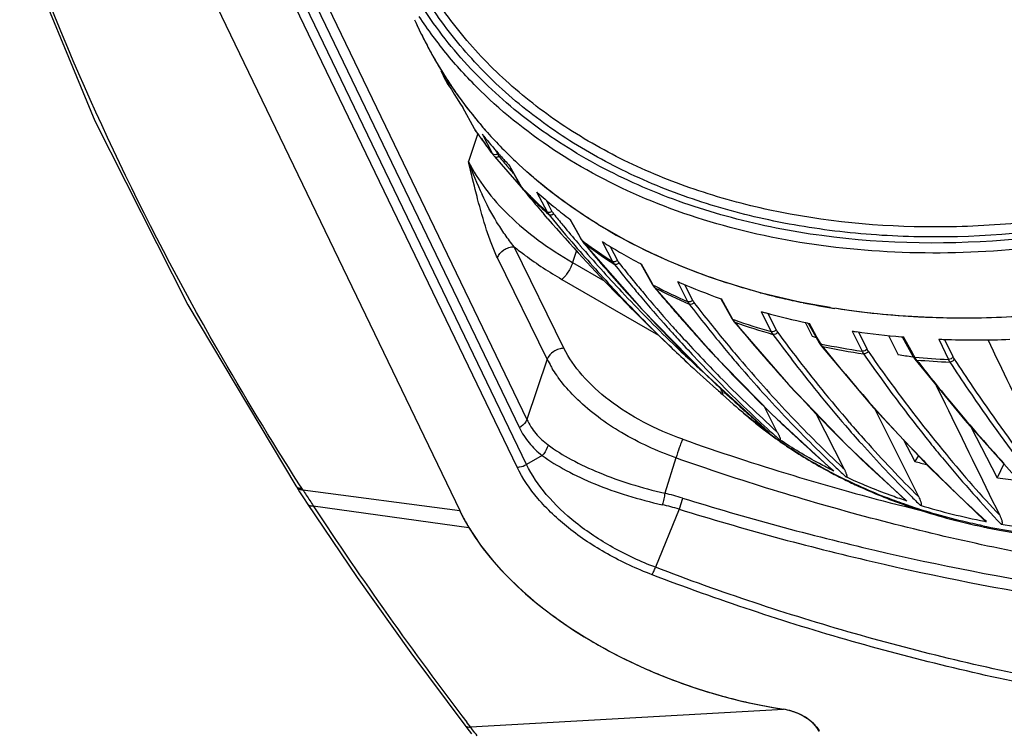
# Model space of a CAD drawing. Header units: millimetres. Extents: x 537 to 2248, y 801 to 1949.
# Tile 55 of 80: x 1630 to 1766, y 1261 to 1359. Entities that reach past the tile are written whole.
import ezdxf

# ---------------------------------------------------------------- set-up
doc = ezdxf.new("R2010")
doc.units = ezdxf.units.MM
doc.header["$LTSCALE"] = 16.335
doc.layers.get('0').update_dxf_attribs({"linetype": 'CONTINUOUS'})

msp = doc.modelspace()

# ---------------------------------------------------------------- linework, layer by layer
at = {"color": 7, "linetype": 'Continuous'}
for p, q in [((1668.09, 1370.86), (1700.47, 1303.62)), ((1667.07, 1369.71), (1699.45, 1302.47)), ((1653.77, 1368.67), (1691.19, 1291.03)), ((1699.14, 1297.04), (1664.61, 1368.67)), ((1700.44, 1297.4), (1665.91, 1369.04)), ((1689.61, 1349.88), (1688.97, 1351.07)), ((1693.22, 1343.8), (1691.64, 1346.71)), ((1693.35, 1343.59), (1693.22, 1343.8)), ((1693.49, 1343.4), (1693.35, 1343.59)), ((1693.68, 1343.12), (1692.4, 1339.29)), ((1694.28, 1343.09), (1695.75, 1340.33)), ((1696.1, 1340.89), (1696.26, 1340.6)), ((1695.96, 1340), (1696, 1339.95)), ((1696, 1339.95), (1700.95, 1334.3)), ((1696.26, 1340.6), (1696.41, 1340.32)), ((1697.87, 1338.5), (1697.92, 1338.45)), ((1698.09, 1338.69), (1698.14, 1338.64)), ((1698.1, 1338.69), (1699.68, 1335.8)), ((1699.19, 1336.71), (1698.14, 1338.64)), ((1699.69, 1335.8), (1699.19, 1336.71)), ((1699.68, 1335.8), (1699.72, 1335.74)), ((1699.68, 1335.8), (1699.83, 1335.56)), ((1699.72, 1335.74), (1699.69, 1335.8)), ((1699.83, 1335.56), (1699.98, 1335.36)), ((1699.98, 1335.36), (1699.99, 1335.35)), ((1701.83, 1335.06), (1703.27, 1332.3)), ((1703.13, 1333.93), (1703.95, 1332.37)), ((1703.16, 1331.62), (1702.87, 1331.95)), ((1703.39, 1331.35), (1703.16, 1331.62)), ((1703.52, 1331.93), (1703.74, 1331.66)), ((1706.42, 1331.3), (1706.46, 1331.27)), ((1706.44, 1331.32), (1708.03, 1328.44)), ((1706.46, 1331.27), (1706.51, 1331.23)), ((1707.57, 1329.31), (1706.51, 1331.23)), ((1705.45, 1330.48), (1705.53, 1330.39)), ((1708.05, 1328.45), (1707.57, 1329.31)), ((1708.03, 1328.44), (1708.1, 1328.36)), ((1708.03, 1328.44), (1708.32, 1328.01)), ((1708.1, 1328.36), (1708.05, 1328.45)), ((1705.61, 1313.45), (1698.72, 1327.49)), ((1707.11, 1327.65), (1707.44, 1327.26)), ((1707.44, 1327.26), (1707.49, 1327.21)), ((1707.53, 1328.01), (1707.87, 1327.62)), ((1708.32, 1328.01), (1716.34, 1318.9)), ((1708.32, 1328.01), (1708.37, 1327.97)), ((1710.88, 1328.22), (1712.31, 1325.46)), ((1711.99, 1327.54), (1712.99, 1325.59)), ((1703.29, 1311.93), (1696.41, 1325.96)), ((1707.36, 1326.98), (1706.8, 1325.31)), ((1706.8, 1325.31), (1711.26, 1322.73)), ((1716.18, 1325.15), (1716.24, 1325.12)), ((1716.24, 1325.12), (1717.79, 1322.33)), ((1716.24, 1325.12), (1716.32, 1325.07)), ((1717.38, 1323.17), (1716.32, 1325.07)), ((1705.31, 1322.98), (1718.69, 1315.27)), ((1717.83, 1322.35), (1717.38, 1323.17)), ((1717.79, 1322.33), (1718.08, 1321.9)), ((1717.79, 1322.33), (1717.91, 1322.21)), ((1717.91, 1322.21), (1717.83, 1322.35)), ((1718.08, 1321.9), (1725.88, 1313.01)), ((1718.08, 1321.9), (1718.17, 1321.83)), ((1721.29, 1322.68), (1722.7, 1319.91)), ((1722.29, 1322.25), (1723.38, 1320.11)), ((1727.19, 1320.34), (1727.27, 1320.31)), ((1727.27, 1320.31), (1728.81, 1317.56)), ((1727.27, 1320.31), (1727.39, 1320.27)), ((1728.44, 1318.37), (1727.39, 1320.27)), ((1732.74, 1321.14), (1732.58, 1321.18)), ((1716.34, 1318.9), (1725.08, 1309.97)), ((1743.28, 1318.94), (1743.03, 1318.98)), ((1743.28, 1318.94), (1743.03, 1318.98)), ((1721.61, 1317.79), (1721.55, 1317.87)), ((1728.88, 1317.6), (1728.44, 1318.37)), ((1728.81, 1317.56), (1728.97, 1317.43)), ((1728.81, 1317.56), (1729.09, 1317.14)), ((1728.97, 1317.43), (1728.88, 1317.6)), ((1732.88, 1318.53), (1734.26, 1315.75)), ((1733.81, 1318.28), (1734.93, 1316.02)), ((1729.16, 1317.36), (1728.97, 1317.43)), ((1729.09, 1317.14), (1729.23, 1317.05)), ((1729.09, 1317.14), (1736.63, 1308.43)), ((1738.96, 1317.02), (1739.02, 1316.9)), ((1739.02, 1316.9), (1739.13, 1316.69)), ((1739.13, 1316.69), (1739.93, 1315.11)), ((1739.28, 1316.95), (1739.37, 1316.93)), ((1739.37, 1316.93), (1740.89, 1314.22)), ((1739.37, 1316.93), (1739.53, 1316.9)), ((1740.58, 1315.01), (1739.53, 1316.9)), ((1741, 1314.27), (1740.58, 1315.01)), ((1745.45, 1315.84), (1746.81, 1313.05)), ((1746.31, 1315.72), (1747.45, 1313.39)), ((1750.49, 1315.21), (1751.81, 1312.57)), ((1752.24, 1315.04), (1752.33, 1315.03)), ((1752.33, 1315.03), (1752.54, 1315.02)), ((1752.34, 1315.04), (1753.83, 1312.36)), ((1753.59, 1313.14), (1752.54, 1315.02)), ((1721.4, 1313.62), (1720.78, 1314.25)), ((1727.54, 1313.75), (1727.6, 1313.68)), ((1740.89, 1314.22), (1741.16, 1313.81)), ((1741.11, 1314.07), (1741, 1314.27)), ((1741.21, 1314.05), (1741.11, 1314.07)), ((1741.16, 1313.81), (1741.36, 1313.7)), ((1741.16, 1313.81), (1748.4, 1305.25)), ((1757.41, 1314.71), (1758.75, 1311.92)), ((1758.21, 1314.69), (1759.36, 1312.31)), ((1725.88, 1313.01), (1734.34, 1304.35)), ((1753.98, 1312.44), (1753.59, 1313.14)), ((1753.89, 1312.28), (1753.82, 1312.29)), ((1753.83, 1312.36), (1754.1, 1311.96)), ((1753.83, 1312.36), (1753.83, 1312.36)), ((1754.11, 1312.21), (1753.98, 1312.44)), ((1703.29, 1311.93), (1700.47, 1303.62)), ((1754.1, 1311.96), (1761, 1303.51)), ((1725.08, 1309.97), (1733.93, 1301.85)), ((1728.79, 1309.94), (1728.25, 1310.51)), ((1726.19, 1308.26), (1726.76, 1307.76)), ((1758.34, 1305.75), (1757.11, 1308.28)), ((1729.04, 1305.71), (1727.49, 1307.12)), ((1734.87, 1302.34), (1733.26, 1305.45)), ((1734.34, 1304.35), (1742.84, 1296.54)), ((1744.33, 1296.78), (1740.43, 1304.48)), ((1748.4, 1305.25), (1756.15, 1296.99)), ((1754.64, 1292.93), (1748.63, 1305.01)), ((1761, 1303.51), (1768.32, 1295.38)), ((1761.84, 1302.59), (1765.51, 1295.56)), ((1733.83, 1301.77), (1733.78, 1301.8)), ((1733.95, 1301.83), (1733.93, 1301.85)), ((1734.49, 1302.44), (1735.1, 1301.88)), ((1735.1, 1301.88), (1734.87, 1302.34)), ((1752.48, 1300.9), (1754.11, 1297.82)), ((1702.59, 1298.65), (1700.44, 1297.4)), ((1754.61, 1298.63), (1754.11, 1297.82)), ((1721.08, 1298.31), (1719.55, 1293.42)), ((1757.92, 1298.3), (1758.38, 1297.75)), ((1766.41, 1297.5), (1765.51, 1295.56)), ((1742.62, 1296.22), (1742.71, 1296.17)), ((1742.93, 1296.48), (1742.83, 1296.52)), ((1742.93, 1296.48), (1742.85, 1296.54)), ((1756.15, 1296.99), (1763.76, 1289.68)), ((1668.53, 1294.47), (1668.66, 1294.27)), ((1669.37, 1294.11), (1668.97, 1294.74)), ((1668.66, 1294.26), (1669.07, 1293.63)), ((1669.07, 1293.63), (1669.71, 1292.65)), ((1669.5, 1293.91), (1669.37, 1294.11)), ((1669.5, 1293.91), (1691.19, 1291.03)), ((1669.71, 1292.65), (1670.12, 1292.02)), ((1670.95, 1291.67), (1692.45, 1288.71)), ((1752.59, 1291.85), (1752.77, 1291.79)), ((1753.01, 1292.34), (1752.82, 1292.41)), ((1753.01, 1292.34), (1752.86, 1292.48)), ((1721.53, 1291.22), (1718.26, 1283.19)), ((1764.03, 1289.51), (1763.8, 1289.72)), ((1692.67, 1261.12), (1735.93, 1263.58)), ((1692.25, 1261.67), (1692.18, 1261.77)), ((1691.88, 1261.39), (1692.16, 1261.02)), ((1692.16, 1261.02), (1692.81, 1260.17)), ((1692.67, 1261.12), (1692.25, 1261.67)), ((1692.98, 1260.72), (1692.67, 1261.12))]:
    msp.add_line(p, q, dxfattribs=at)
for points in [[(1630.37, 1370.01), (1640.75, 1344.87), (1653.61, 1319.44), (1668.53, 1294.47)], [(1689.61, 1349.87), (1689.78, 1349.61), (1689.9, 1349.45)], [(1736.63, 1308.43), (1744.75, 1300), (1752.84, 1292.46)], [(1670.12, 1292.02), (1677.03, 1281.8), (1684.43, 1271.37), (1691.88, 1261.39)]]:
    msp.add_lwpolyline(points, dxfattribs=at)
for centre, radius, start, end in [((1739.35, 1383.05), 59.53, 203.9708, 204.3538), ((1739.35, 1383.05), 59.53, 203.9781, 204.3538), ((1739.34, 1383.05), 59.52, 204.3551, 208.2889), ((1739.3, 1383.03), 59.48, 204.3538, 204.7665), ((1739.29, 1383.02), 59.47, 204.7666, 206.1466), ((1739.36, 1383.06), 59.54, 206.147, 208.3027), ((1739.52, 1383.14), 59.72, 208.2896, 210.6829), ((1739.57, 1383.17), 59.78, 208.3044, 211.6146), ((1739.67, 1383.23), 59.9, 210.6824, 211.6189), ((1741.2, 1380.12), 59.77, 208.3075, 213.9847), ((1740.07, 1383.49), 60.38, 211.6201, 215.9662), ((1739.86, 1383.35), 60.12, 211.6198, 213.6849), ((1740.18, 1383.56), 60.51, 213.6856, 215.965), ((1740.52, 1383.81), 60.93, 215.9644, 217.1528), ((1741.36, 1384.46), 61.99, 217.1649, 221.2758), ((1741.16, 1384.31), 61.74, 217.1587, 220.1411), ((1743.14, 1377.55), 60.26, 214.0634, 214.2955), ((1745.35, 1378.75), 62.77, 214.069, 214.9374), ((1743.18, 1377.58), 60.31, 214.2955, 214.5204), ((1743.24, 1377.62), 60.38, 214.5205, 214.8977), ((1741.69, 1384.75), 62.43, 220.1395, 221.2721), ((1742.88, 1385.83), 64.03, 221.2966, 226.6043), ((1743.3, 1377.66), 60.46, 214.8977, 215.1895), ((1743.35, 1377.69), 60.52, 215.1895, 215.4182), ((1745.45, 1378.82), 62.9, 214.9373, 215.2979), ((1743.58, 1377.86), 60.79, 215.4195, 217.2804), ((1745.71, 1379.01), 63.22, 215.2998, 217.7465), ((1742.58, 1381.09), 61.46, 218.1988, 218.5932), ((1742.96, 1381.4), 61.95, 218.595, 221.4281), ((1743.88, 1378.09), 61.18, 217.2795, 218.1125), ((1745.96, 1379.2), 63.53, 217.7449, 218.0985), ((1697.73, 1341.38), 2.24, 208.0059, 218.0403), ((1698.17, 1341.26), 2, 207.9738, 219.6134), ((1743.5, 1381.87), 62.66, 221.4221, 221.8192), ((1864.02, 1478.78), 217.45, 219.6655, 220.175), ((1743.85, 1382.18), 63.13, 221.8209, 223.5476), ((1735.57, 1354.28), 45.69, 199.1612, 205.3793), ((1864.01, 1478.77), 217.44, 220.1933, 220.4727), ((1701.89, 1336.93), 2.47, 208.6309, 219.6737), ((1745.73, 1379.69), 63.62, 223.6928, 224.0968), ((1746.16, 1379.48), 63.86, 223.7062, 225.1694), ((1887.15, 1490.92), 243.37, 219.7338, 220.07), ((1745.99, 1379.95), 63.99, 224.0974, 225.1648), ((1746.24, 1380.2), 64.34, 225.1641, 225.4684), ((1887.11, 1490.89), 243.32, 220.07, 220.7827), ((1746.89, 1380.87), 65.28, 225.4757, 228.0738), ((1747.07, 1380.41), 65.17, 225.1772, 228.0626), ((1745.97, 1384.35), 66.16, 228.1538, 228.5599), ((1746.49, 1384.95), 66.96, 228.5623, 231.0278), ((1747.53, 1386.22), 68.6, 231.0223, 233.1859), ((1887.09, 1490.87), 243.3, 220.9707, 224.343), ((1865.27, 1463.93), 208.77, 219.3121, 220.7505), ((1866.17, 1464.24), 209.1, 219.2185, 219.7712), ((1865.51, 1463.69), 208.25, 219.8031, 220.6578), ((1750.52, 1396.27), 77.01, 238.6034, 242.8146), ((1863.63, 1462.52), 206.61, 220.9109, 223.2688), ((1864.24, 1462.6), 206.57, 220.7993, 223.1695), ((1710.3, 1329.56), 2.51, 208.8119, 214.2204), ((1749.73, 1384.31), 69.74, 233.3537, 233.6623), ((1710.2, 1329.5), 2.39, 214.228, 219.8042), ((1751.06, 1385.44), 71.59, 233.39, 237.4525), ((1887.74, 1477.78), 233.71, 219.8689, 221.952), ((1750.89, 1385.94), 71.74, 233.684, 237.4624), ((1750.34, 1390.23), 73.5, 237.5321, 237.9297), ((1750.87, 1391.09), 74.51, 237.9318, 239.9543), ((1751.96, 1392.96), 76.67, 239.9504, 242.1797), ((1872.91, 1452.68), 204.93, 218.5061, 219.4725), ((1873.36, 1452.69), 204.66, 218.5083, 219.3969), ((1871.31, 1451.36), 202.86, 219.4735, 220.1028), ((1871.98, 1451.56), 202.88, 219.3973, 220.0267), ((1720.16, 1323.46), 2.57, 208.9383, 214.1646), ((1754.24, 1391.61), 78.33, 242.362, 242.5751), ((1720.01, 1323.36), 2.39, 214.1697, 219.6618), ((1755.41, 1393.92), 80.92, 242.5989, 246.156), ((1755.59, 1393.41), 80.77, 242.3989, 246.1468), ((1894.94, 1469), 230.02, 219.7776, 220.4235), ((1754.83, 1398.79), 83.17, 246.2191, 246.5935), ((1755.78, 1401.01), 85.58, 246.6033, 250.4898), ((1917.46, 1520.52), 285.74, 224.3396, 226.3654), ((1862.07, 1461.06), 204.48, 223.2708, 226.0948), ((1862.66, 1461.12), 204.4, 223.1716, 225.9891), ((1886.53, 1476.69), 232.08, 221.9525, 223.024), ((1869.59, 1449.91), 200.61, 220.102, 221.7293), ((1870.28, 1450.13), 200.66, 220.0259, 221.6362), ((1757.57, 1414.45), 96.56, 255.1034, 255.8833), ((1757.96, 1416.04), 98.2, 255.8841, 256.9555), ((1758.34, 1417.65), 99.85, 256.9547, 257.7449), ((1893.73, 1467.96), 228.42, 220.4235, 221.0799), ((1884.64, 1443.74), 203.9, 217.5244, 219.6055), ((1885.22, 1443.94), 203.82, 217.5285, 219.5512), ((1758.65, 1419.1), 101.33, 257.7451, 258.6179), ((1759.29, 1422.36), 104.66, 258.6296, 261.0625), ((1759.53, 1423.84), 106.16, 260.7159, 261.0585), ((1885.6, 1475.83), 230.81, 223.0239, 224.4305), ((1891.16, 1465.7), 225, 221.1009, 222.9844), ((1758.68, 1409.66), 94.72, 254.1979, 254.5414), ((1759.39, 1412.3), 97.44, 254.5502, 258.0938), ((1867.6, 1448.15), 197.95, 221.7325, 222.3628), ((1868.26, 1448.35), 197.97, 221.6394, 222.27), ((1731.33, 1318.73), 2.69, 209.0195, 213.9684), ((1731.11, 1318.58), 2.43, 213.9699, 219.2723), ((1759.42, 1404.32), 92.07, 250.8112, 254.1405), ((1759.63, 1403.82), 91.94, 250.6941, 254.1317), ((1902.63, 1459.59), 224.47, 219.4208, 222.2673), ((1866.45, 1446.69), 195.51, 222.2682, 224.5701), ((1905.46, 1440.89), 212.09, 216.282, 217.4299), ((1905.99, 1441.14), 211.97, 216.2874, 217.3999), ((1764.35, 1401.26), 89.54, 254.1754, 254.5335), ((1761.3, 1422.13), 107.47, 261.519, 261.8297), ((1761.69, 1424.97), 110.33, 261.8372, 265.0866), ((1861.19, 1460.16), 203.22, 226.0978, 227.0325), ((1915.99, 1518.99), 283.61, 226.3663, 227.0326), ((1861.77, 1460.22), 203.14, 225.9921, 226.9232), ((1866.43, 1447.09), 196.37, 222.3623, 223.3417), ((1884.84, 1475.08), 229.74, 224.6516, 225.2612), ((1880.18, 1440.09), 198.15, 219.641, 220.4376), ((1880.91, 1440.42), 198.25, 219.5602, 220.3722), ((1743.63, 1315.47), 2.88, 209.0542, 213.6301), ((1762.33, 1416.47), 104.58, 258.3497, 261.4662), ((1743.33, 1315.27), 2.53, 213.6272, 218.6255), ((1762.55, 1416), 104.47, 258.3009, 261.4579), ((1913.04, 1451.54), 220.17, 218.7623, 223.9094), ((1762.38, 1433.86), 119.25, 267.6124, 267.896), ((1762.5, 1437.74), 123.13, 267.9086, 272.2123), ((1865, 1445.73), 194.4, 223.3418, 224.7225), ((1889.36, 1464.03), 222.54, 222.9856, 223.6177), ((1897.21, 1434.4), 200.9, 217.3918, 220.7663), ((1925.89, 1436.81), 217.71, 214.7612, 218.797), ((1766.96, 1413.94), 102.49, 261.501, 262.6362), ((1756.92, 1313.77), 3.21, 209.0536, 212.671), ((1763.73, 1428.67), 116.86, 265.2791, 267.5595), ((1717.62, 1318.98), 15.96, 206.1942, 210.0789), ((1718.52, 1319.49), 17, 210.0641, 211.2071), ((1860.88, 1459.82), 202.76, 227.0325, 228.3736), ((1861.53, 1459.96), 202.78, 226.9233, 227.6242), ((1884.46, 1474.7), 229.21, 225.2612, 226.0593), ((1875.88, 1436.4), 192.47, 220.4327, 223.4329), ((1876.56, 1436.7), 192.53, 220.3674, 223.3647), ((1896.57, 1434.06), 200.89, 217.4221, 220.8026), ((1763.95, 1428.23), 116.79, 265.2871, 267.5512), ((1944.12, 1459.88), 240.68, 217.9597, 219.6983), ((1884.18, 1474.41), 228.8, 226.0594, 226.4397), ((1863.28, 1443.59), 191.08, 224.5731, 227.6212), ((1886.76, 1461.52), 218.93, 223.8159, 226.0367), ((1884.01, 1474.23), 228.56, 226.4397, 226.8748), ((1863.18, 1443.94), 191.85, 224.7236, 226.4063), ((1891.04, 1448.73), 208.59, 222.2024, 228.5134), ((1860.65, 1459.56), 202.41, 228.5883, 228.8646), ((1883.74, 1473.94), 228.16, 226.8747, 227.8637), ((1768.67, 1350.94), 60.14, 228.7814, 230.5368), ((1930.19, 1448.17), 222.49, 219.6684, 222.6209), ((1770.68, 1351.06), 61.54, 229.163, 232.4398), ((1770.31, 1350.67), 61.01, 229.1815, 233.2196), ((1770, 1352.6), 62.26, 230.5574, 234.6249), ((1883.44, 1473.61), 227.71, 227.8638, 228.6266), ((1861.58, 1442.27), 189.54, 226.4087, 227.7275), ((1885.22, 1459.93), 216.71, 226.0382, 226.6224), ((1869.29, 1430.22), 183.44, 223.4453, 226.5951), ((1869.97, 1430.53), 183.51, 223.3771, 226.5123), ((1883.26, 1473.41), 227.44, 228.6267, 228.9703), ((1887.62, 1426.48), 189.16, 220.8384, 221.8469), ((1888.26, 1426.83), 189.18, 220.8022, 221.8037), ((1771.65, 1352.3), 63.12, 232.4256, 233.1726), ((1771.99, 1352.75), 63.68, 233.1728, 234.0118), ((1860.61, 1441.21), 188.1, 227.7289, 228.2782), ((1772.33, 1353.23), 64.27, 234.0117, 234.8104), ((1883.38, 1457.96), 214.02, 226.6175, 228.9548), ((1836.89, 1625.68), 344.51, 250.5227, 255.8474), ((1881.59, 1421.05), 181.04, 221.8407, 224.9721), ((1881.89, 1421.11), 180.62, 221.7957, 225.2087), ((1910, 1424.37), 197.54, 218.8719, 219.6585), ((1903.62, 1442.59), 207.18, 223.9324, 224.8734), ((1901.35, 1417.07), 185.51, 219.6259, 223.0746), ((1866.4, 1426.85), 178.38, 226.5302, 226.8169), ((1776.5, 1382.07), 87.18, 255.1119, 256.2398), ((1899.58, 1415.63), 183.93, 219.8562, 223.4421), ((1775.91, 1359.13), 71.18, 242.2022, 243.1047), ((1865.47, 1426.25), 177.93, 226.6128, 227.2162), ((1897.67, 1436.58), 198.72, 224.8545, 227.6476), ((1776.25, 1359.81), 71.94, 243.1042, 243.6963), ((1778.75, 1394.29), 99.62, 262.3642, 264.0918), ((2158.3, 1608.99), 581.55, 212.80648, 212.98252), ((1710.81, 1256.65), 37.8, 72.7972, 76.6224), ((1875.56, 1415.15), 172.61, 224.9992, 225.6331), ((1984.62, 1495.96), 374.33, 212.9417, 213.0768), ((2108.28, 1579.67), 523.64, 213.3671, 217.3795), ((1712, 1260.02), 32.62, 73.0185, 77.24), ((1779.67, 1368.04), 80.86, 250.5719, 251.9478), ((1780.45, 1376.32), 88.35, 253.1663, 259.0911), ((1715.94, 1302.96), 27.47, 205.7354, 205.9266), ((1836.21, 1623.05), 341.79, 255.8503, 256.3389), ((1781.04, 1372.36), 85.39, 251.9698, 258.1839), ((1781.24, 1380.2), 92.31, 259.066, 259.254), ((1782.41, 1387.71), 99.91, 260.565, 265.969), ((1719.36, 1304.93), 31.42, 211.0758, 212.9702), ((1782.71, 1382.55), 95.57, 258.4247, 263.714), ((1782.25, 1377.55), 90.71, 258.1079, 258.2942), ((1782.45, 1378.51), 91.7, 258.2953, 259.5605), ((1783.11, 1382.2), 95.45, 259.5678, 263.4789), ((1734.62, 1255.25), 8.43, 72.7755, 81.0965), ((1734.57, 1255.06), 8.62, 70.2639, 72.8284), ((1734.63, 1255.21), 8.46, 64.5494, 70.2742), ((1734.83, 1255.64), 7.99, 61.4692, 64.5198), ((1735.57, 1256.84), 6.58, 51.9139, 55.4769), ((1736.77, 1258.21), 4.75, 40.4498, 44.4143)]:
    msp.add_arc(centre, radius, start, end, dxfattribs=at)
for centre, major_axis, start_param, end_param in [((1732.64, 1291.03), (42.93, -13.51), -2.643702, -1.315272), ((1736.29, 1260.53), (4.77, -1.5), 0.497891, 1.826321)]:
    msp.add_ellipse(centre, major_axis=major_axis, ratio=0.578827, start_param=start_param, end_param=end_param, dxfattribs=at)
for points, knots in [([(1668.97, 1294.74), (1665.05, 1300.85), (1650.57, 1324.68), (1638.47, 1350), (1631.36, 1369.36)], [0, 0, 0, 0, 0.260321, 1, 1, 1, 1]), ([(1768.2, 1328.54), (1759.25, 1327.72), (1745.86, 1327.86), (1728.85, 1331.2), (1717.23, 1335.12), (1706.74, 1340.44), (1697.55, 1347.07), (1689.83, 1354.91), (1685.74, 1360.89), (1684, 1364)], [0, 0, 0, 0, 0.279522, 0.411639, 0.538212, 0.659479, 0.776094, 0.889127, 1, 1, 1, 1]), ([(1850.37, 1364), (1843.83, 1358.5), (1829.66, 1348.58), (1806.34, 1337.49), (1781.84, 1330.52), (1761.19, 1328.44), (1745.27, 1329.21), (1734.02, 1330.95), (1723.42, 1333.84), (1713.63, 1337.85), (1704.77, 1342.93), (1696.98, 1349.01), (1690.35, 1356.02), (1686.76, 1361.27), (1685.21, 1364)], [0, 0, 0, 0, 0.138399, 0.278322, 0.416201, 0.548754, 0.612293, 0.673673, 0.732798, 0.789692, 0.844508, 0.897533, 0.94919, 1, 1, 1, 1]), ([(1849.48, 1365.07), (1843, 1359.62), (1828.95, 1349.79), (1805.85, 1338.8), (1785.42, 1332.99), (1769, 1330.63), (1753.25, 1329.84), (1737.91, 1331.3), (1723.67, 1335.19), (1713.96, 1339.16), (1705.18, 1344.19), (1697.46, 1350.22), (1690.89, 1357.17), (1687.34, 1362.37), (1685.79, 1365.07)], [0, 0, 0, 0, 0.138403, 0.27833, 0.416213, 0.483407, 0.548914, 0.673663, 0.73279, 0.789686, 0.844504, 0.89753, 0.949188, 1, 1, 1, 1]), ([(1799.66, 1333.62), (1793.97, 1331.79), (1782.52, 1328.82), (1765.22, 1326.53), (1748.4, 1326.52), (1732.46, 1328.78), (1717.81, 1333.28), (1704.83, 1339.92), (1695.6, 1347.2), (1689.46, 1353.88), (1686.81, 1357.47), (1685.59, 1359.33)], [0, 0, 0, 0, 0.143299, 0.282803, 0.417174, 0.545472, 0.667287, 0.782856, 0.893141, 0.946886, 1, 1, 1, 1]), ([(1695.92, 1340.22), (1695.9, 1340.22), (1695.84, 1340.24), (1695.78, 1340.29), (1695.75, 1340.33)], [0, 0, 0, 0, 0.265828, 1, 1, 1, 1]), ([(1696.41, 1340.32), (1696.37, 1340.29), (1696.22, 1340.21), (1696.04, 1340.18), (1695.92, 1340.22)], [0, 0, 0, 0, 0.264266, 1, 1, 1, 1]), ([(1696.63, 1339.98), (1696.58, 1339.94), (1696.47, 1339.87), (1696.3, 1339.83), (1696.13, 1339.85), (1696.04, 1339.91), (1696, 1339.95)], [0, 0, 0, 0, 0.281419, 0.546311, 0.783892, 1, 1, 1, 1]), ([(1710.4, 1330.53), (1709.35, 1331.17), (1705.3, 1333.79), (1701.5, 1336.83), (1698.89, 1339.3)], [0, 0, 0, 0, 0.254442, 1, 1, 1, 1]), ([(1742.4, 1319.08), (1738.14, 1319.77), (1729.88, 1321.65), (1718.22, 1326.02), (1707.78, 1331.83), (1701.66, 1336.68), (1698.89, 1339.3)], [0, 0, 0, 0, 0.266158, 0.520925, 0.765007, 1, 1, 1, 1]), ([(1692.4, 1339.29), (1693.06, 1337.95), (1694.73, 1335.3), (1698.01, 1331.66), (1702.09, 1328.25), (1705.17, 1326.25), (1706.8, 1325.31)], [0, 0, 0, 0, 0.218643, 0.459474, 0.721051, 1, 1, 1, 1]), ([(1693.67, 1334.12), (1693.56, 1334.55), (1693.12, 1336.26), (1692.71, 1337.99), (1692.4, 1339.29)], [0, 0, 0, 0, 0.247814, 1, 1, 1, 1]), ([(1696.41, 1325.96), (1696.12, 1326.55), (1695.58, 1327.82), (1694.64, 1330.53), (1694.05, 1332.67), (1693.67, 1334.12)], [0, 0, 0, 0, 0.229626, 0.476249, 1, 1, 1, 1]), ([(1698.72, 1327.49), (1698.28, 1328.03), (1697.43, 1329.16), (1695.9, 1331.53), (1694.89, 1333.41), (1694.28, 1334.7)], [0, 0, 0, 0, 0.247073, 0.49761, 1, 1, 1, 1]), ([(1703.47, 1332.22), (1703.45, 1332.22), (1703.38, 1332.23), (1703.31, 1332.27), (1703.27, 1332.3)], [0, 0, 0, 0, 0.266839, 1, 1, 1, 1]), ([(1703.27, 1332.3), (1703.29, 1332.27), (1703.36, 1332.14), (1703.45, 1332.02), (1703.52, 1331.93)], [0, 0, 0, 0, 0.253512, 1, 1, 1, 1]), ([(1703.95, 1332.37), (1703.92, 1332.34), (1703.78, 1332.24), (1703.59, 1332.2), (1703.47, 1332.22)], [0, 0, 0, 0, 0.258229, 1, 1, 1, 1]), ([(1704.17, 1332.03), (1704.12, 1331.99), (1704.02, 1331.91), (1703.84, 1331.84), (1703.66, 1331.84), (1703.56, 1331.9), (1703.52, 1331.93)], [0, 0, 0, 0, 0.275649, 0.540814, 0.782153, 1, 1, 1, 1]), ([(1703.95, 1332.37), (1703.97, 1332.34), (1704.03, 1332.22), (1704.11, 1332.11), (1704.17, 1332.03)], [0, 0, 0, 0, 0.253589, 1, 1, 1, 1]), ([(1696.41, 1325.96), (1696.56, 1326.4), (1697.09, 1326.99), (1697.97, 1327.4), (1698.47, 1327.49), (1698.72, 1327.49)], [0, 0, 0, 0, 0.481856, 0.745908, 1, 1, 1, 1]), ([(1698.72, 1327.49), (1699.22, 1327.08), (1701.33, 1325.45), (1703.57, 1323.99), (1705.31, 1322.98)], [0, 0, 0, 0, 0.242539, 1, 1, 1, 1]), ([(1732.58, 1321.18), (1731.06, 1321.59), (1725.15, 1323.33), (1719.41, 1325.67), (1715.34, 1327.76)], [0, 0, 0, 0, 0.256345, 1, 1, 1, 1]), ([(1706.8, 1325.31), (1706.73, 1325.08), (1706.54, 1324.63), (1706.18, 1323.99), (1705.77, 1323.42), (1705.47, 1323.1), (1705.31, 1322.98)], [0, 0, 0, 0, 0.252977, 0.527911, 0.788158, 1, 1, 1, 1]), ([(1712.99, 1325.59), (1712.9, 1325.5), (1712.67, 1325.37), (1712.4, 1325.39), (1712.31, 1325.46)], [0, 0, 0, 0, 0.530189, 1, 1, 1, 1]), ([(1712.31, 1325.46), (1712.32, 1325.42), (1712.39, 1325.3), (1712.48, 1325.17), (1712.54, 1325.09)], [0, 0, 0, 0, 0.255526, 1, 1, 1, 1]), ([(1713.2, 1325.26), (1713.12, 1325.16), (1712.91, 1325.01), (1712.64, 1325.03), (1712.54, 1325.09)], [0, 0, 0, 0, 0.535221, 1, 1, 1, 1]), ([(1712.99, 1325.59), (1713.01, 1325.56), (1713.07, 1325.45), (1713.14, 1325.34), (1713.2, 1325.26)], [0, 0, 0, 0, 0.255618, 1, 1, 1, 1]), ([(1723.38, 1320.11), (1723.3, 1320.01), (1723.08, 1319.86), (1722.8, 1319.86), (1722.7, 1319.91)], [0, 0, 0, 0, 0.519489, 1, 1, 1, 1]), ([(1722.7, 1319.91), (1722.71, 1319.87), (1722.78, 1319.75), (1722.86, 1319.62), (1722.93, 1319.54)], [0, 0, 0, 0, 0.257523, 1, 1, 1, 1]), ([(1723.58, 1319.78), (1723.51, 1319.67), (1723.31, 1319.5), (1723.03, 1319.49), (1722.93, 1319.54)], [0, 0, 0, 0, 0.525514, 1, 1, 1, 1]), ([(1723.38, 1320.11), (1723.39, 1320.08), (1723.45, 1319.97), (1723.52, 1319.86), (1723.58, 1319.78)], [0, 0, 0, 0, 0.257628, 1, 1, 1, 1]), ([(1780.76, 1319.14), (1777.55, 1318.66), (1765.12, 1317.21), (1752.45, 1317.52), (1743.28, 1318.94)], [0, 0, 0, 0, 0.258756, 1, 1, 1, 1]), ([(1758.52, 1317.64), (1757.22, 1317.66), (1752.12, 1317.84), (1747.04, 1318.35), (1743.28, 1318.94)], [0, 0, 0, 0, 0.254138, 1, 1, 1, 1]), ([(1773.27, 1318.21), (1772.03, 1318.09), (1767.12, 1317.69), (1762.19, 1317.56), (1758.52, 1317.64)], [0, 0, 0, 0, 0.253201, 1, 1, 1, 1]), ([(1734.93, 1316.02), (1734.86, 1315.91), (1734.65, 1315.74), (1734.38, 1315.71), (1734.26, 1315.75)], [0, 0, 0, 0, 0.508137, 1, 1, 1, 1]), ([(1734.26, 1315.75), (1734.28, 1315.72), (1734.35, 1315.59), (1734.42, 1315.47), (1734.49, 1315.38)], [0, 0, 0, 0, 0.259443, 1, 1, 1, 1]), ([(1735.13, 1315.69), (1735.07, 1315.58), (1734.88, 1315.39), (1734.6, 1315.35), (1734.49, 1315.38)], [0, 0, 0, 0, 0.515316, 1, 1, 1, 1]), ([(1734.93, 1316.02), (1734.94, 1315.99), (1735, 1315.88), (1735.07, 1315.77), (1735.13, 1315.69)], [0, 0, 0, 0, 0.259555, 1, 1, 1, 1]), ([(1705.61, 1313.45), (1705.36, 1313.45), (1704.86, 1313.37), (1703.98, 1312.95), (1703.44, 1312.37), (1703.29, 1311.93)], [0, 0, 0, 0, 0.254092, 0.518144, 1, 1, 1, 1]), ([(1722.02, 1300.89), (1720.16, 1301.54), (1716.61, 1303.09), (1711.9, 1306.05), (1708.13, 1309.47), (1706.26, 1312.12), (1705.61, 1313.45)], [0, 0, 0, 0, 0.28071, 0.546555, 0.788133, 1, 1, 1, 1]), ([(1740.89, 1314.22), (1740.91, 1314.18), (1740.98, 1314.11), (1741.06, 1314.08), (1741.11, 1314.07)], [0, 0, 0, 0, 0.477852, 1, 1, 1, 1]), ([(1747.45, 1313.39), (1747.4, 1313.27), (1747.2, 1313.09), (1746.94, 1313.03), (1746.81, 1313.05)], [0, 0, 0, 0, 0.496531, 1, 1, 1, 1]), ([(1746.81, 1313.05), (1746.83, 1313.02), (1746.89, 1312.89), (1746.97, 1312.77), (1747.03, 1312.68)], [0, 0, 0, 0, 0.261222, 1, 1, 1, 1]), ([(1747.64, 1313.06), (1747.6, 1312.94), (1747.42, 1312.73), (1747.15, 1312.66), (1747.03, 1312.68)], [0, 0, 0, 0, 0.505061, 1, 1, 1, 1]), ([(1747.45, 1313.39), (1747.46, 1313.36), (1747.52, 1313.24), (1747.59, 1313.13), (1747.64, 1313.06)], [0, 0, 0, 0, 0.261334, 1, 1, 1, 1]), ([(1747.64, 1313.06), (1748.51, 1311.8), (1751.97, 1306.93), (1755.63, 1302.19), (1758.47, 1298.76)], [0, 0, 0, 0, 0.255419, 1, 1, 1, 1]), ([(1753.83, 1312.36), (1753.86, 1312.31), (1753.94, 1312.24), (1754.05, 1312.21), (1754.11, 1312.21)], [0, 0, 0, 0, 0.471033, 1, 1, 1, 1]), ([(1759.36, 1312.31), (1759.32, 1312.19), (1759.14, 1311.98), (1758.88, 1311.91), (1758.75, 1311.92)], [0, 0, 0, 0, 0.485503, 1, 1, 1, 1]), ([(1759.36, 1312.31), (1759.37, 1312.28), (1759.43, 1312.16), (1759.49, 1312.05), (1759.54, 1311.97)], [0, 0, 0, 0, 0.262912, 1, 1, 1, 1]), ([(1754.1, 1311.96), (1754.13, 1311.92), (1754.21, 1311.86), (1754.3, 1311.84), (1754.35, 1311.83)], [0, 0, 0, 0, 0.484236, 1, 1, 1, 1]), ([(1754.35, 1311.83), (1754.34, 1311.85), (1754.29, 1311.91), (1754.25, 1311.98), (1754.22, 1312.03)], [0, 0, 0, 0, 0.244315, 1, 1, 1, 1]), ([(1758.75, 1311.92), (1758.77, 1311.88), (1758.83, 1311.76), (1758.9, 1311.63), (1758.96, 1311.55)], [0, 0, 0, 0, 0.26279, 1, 1, 1, 1]), ([(1759.54, 1311.97), (1759.51, 1311.85), (1759.35, 1311.62), (1759.09, 1311.54), (1758.96, 1311.55)], [0, 0, 0, 0, 0.495538, 1, 1, 1, 1]), ([(1758.96, 1311.55), (1759.81, 1310.24), (1763.17, 1305.19), (1766.71, 1300.26), (1769.45, 1296.69)], [0, 0, 0, 0, 0.25685, 1, 1, 1, 1]), ([(1759.54, 1311.97), (1760.39, 1310.67), (1763.75, 1305.62), (1767.29, 1300.7), (1770.03, 1297.12)], [0, 0, 0, 0, 0.256846, 1, 1, 1, 1]), ([(1704.82, 1309.41), (1704.75, 1309.52), (1704.45, 1309.93), (1704.17, 1310.36), (1703.98, 1310.68)], [0, 0, 0, 0, 0.254349, 1, 1, 1, 1]), ([(1707.51, 1306.35), (1707.25, 1306.6), (1706.29, 1307.56), (1705.41, 1308.6), (1704.82, 1309.41)], [0, 0, 0, 0, 0.259616, 1, 1, 1, 1]), ([(1727.1, 1308.14), (1727.13, 1308.08), (1727.19, 1307.97), (1727.27, 1307.81), (1727.35, 1307.65), (1727.4, 1307.52), (1727.45, 1307.42), (1727.48, 1307.35), (1727.5, 1307.29), (1727.52, 1307.22), (1727.54, 1307.17), (1727.55, 1307.13), (1727.54, 1307.07), (1727.5, 1307.1), (1727.49, 1307.12)], [0, 0, 0, 0, 0.159408, 0.312783, 0.459514, 0.598442, 0.664367, 0.727401, 0.786911, 0.84191, 0.890728, 0.930174, 0.95459, 1, 1, 1, 1]), ([(1721.08, 1298.31), (1718.48, 1299.23), (1714.75, 1300.94), (1710.33, 1303.86), (1708.39, 1305.5), (1707.51, 1306.35)], [0, 0, 0, 0, 0.521265, 0.767899, 1, 1, 1, 1]), ([(1700.47, 1303.62), (1700.43, 1303.5), (1700.2, 1303.03), (1699.79, 1302.67), (1699.45, 1302.47)], [0, 0, 0, 0, 0.231362, 1, 1, 1, 1]), ([(1700.47, 1303.62), (1700.8, 1302.93), (1701.64, 1301.62), (1702.78, 1300.57), (1703.4, 1300.11)], [0, 0, 0, 0, 0.498346, 1, 1, 1, 1]), ([(1699.45, 1302.47), (1699.81, 1301.72), (1700.71, 1300.31), (1701.93, 1299.16), (1702.59, 1298.65)], [0, 0, 0, 0, 0.497157, 1, 1, 1, 1]), ([(1742.62, 1296.25), (1741.84, 1296.66), (1738.81, 1298.33), (1735.9, 1300.22), (1733.83, 1301.77)], [0, 0, 0, 0, 0.253816, 1, 1, 1, 1]), ([(1735.1, 1301.88), (1735.13, 1301.83), (1735.19, 1301.71), (1735.27, 1301.55), (1735.34, 1301.39), (1735.4, 1301.23), (1735.45, 1301.11), (1735.48, 1301.01), (1735.5, 1300.95), (1735.51, 1300.89), (1735.51, 1300.84), (1735.49, 1300.78), (1735.45, 1300.8), (1735.43, 1300.82)], [0, 0, 0, 0, 0.155157, 0.304707, 0.448119, 0.584369, 0.711555, 0.770692, 0.825842, 0.875646, 0.917708, 0.949116, 1, 1, 1, 1]), ([(1703.4, 1300.11), (1703.38, 1299.98), (1703.23, 1299.44), (1702.9, 1298.95), (1702.59, 1298.65)], [0, 0, 0, 0, 0.240367, 1, 1, 1, 1]), ([(1703.4, 1300.11), (1704.42, 1299.36), (1706.72, 1297.95), (1710.56, 1296.16), (1714.89, 1294.61), (1717.96, 1293.79), (1719.55, 1293.42)], [0, 0, 0, 0, 0.215881, 0.458133, 0.721728, 1, 1, 1, 1]), ([(1722.02, 1300.89), (1721.94, 1300.72), (1721.78, 1300.33), (1721.46, 1299.47), (1721.22, 1298.78), (1721.08, 1298.31)], [0, 0, 0, 0, 0.20176, 0.46157, 1, 1, 1, 1]), ([(1735.29, 1300.7), (1735.87, 1300.29), (1738.24, 1298.68), (1740.71, 1297.22), (1742.62, 1296.22)], [0, 0, 0, 0, 0.247425, 1, 1, 1, 1]), ([(1742.83, 1296.52), (1742.19, 1296.85), (1739.65, 1298.16), (1737.2, 1299.63), (1735.43, 1300.82)], [0, 0, 0, 0, 0.253167, 1, 1, 1, 1]), ([(1702.59, 1298.65), (1703.65, 1297.88), (1706.02, 1296.43), (1709.97, 1294.6), (1714.43, 1293.03), (1717.58, 1292.2), (1719.2, 1291.83)], [0, 0, 0, 0, 0.216916, 0.459507, 0.722735, 1, 1, 1, 1]), ([(1699.14, 1297.04), (1699.25, 1297.04), (1699.7, 1297.07), (1700.14, 1297.23), (1700.44, 1297.4)], [0, 0, 0, 0, 0.241721, 1, 1, 1, 1]), ([(1718.26, 1283.19), (1716.22, 1283.96), (1712.37, 1285.75), (1707.26, 1289.12), (1703.17, 1292.97), (1701.15, 1295.91), (1700.44, 1297.4)], [0, 0, 0, 0, 0.280296, 0.545406, 0.786894, 1, 1, 1, 1]), ([(1917.98, 1298.31), (1911.97, 1295.05), (1898.84, 1289.34), (1877.4, 1283.38), (1853.83, 1279.78), (1828.59, 1278.61), (1802.16, 1279.89), (1775.07, 1283.6), (1747.84, 1289.65), (1729.93, 1295.18), (1721.08, 1298.31)], [0, 0, 0, 0, 0.101593, 0.211577, 0.329637, 0.454928, 0.586218, 0.721989, 0.860523, 1, 1, 1, 1]), ([(1717.79, 1282.16), (1715.67, 1282.97), (1711.63, 1284.84), (1706.28, 1288.37), (1702, 1292.4), (1699.89, 1295.48), (1699.14, 1297.04)], [0, 0, 0, 0, 0.280296, 0.545406, 0.786893, 1, 1, 1, 1]), ([(1752.58, 1291.94), (1751.71, 1292.24), (1748.32, 1293.5), (1745.01, 1295), (1742.62, 1296.25)], [0, 0, 0, 0, 0.254169, 1, 1, 1, 1]), ([(1742.93, 1296.48), (1742.92, 1296.48), (1742.89, 1296.5), (1742.86, 1296.52), (1742.84, 1296.54)], [0, 0, 0, 0, 0.223332, 1, 1, 1, 1]), ([(1744.33, 1296.78), (1744.36, 1296.73), (1744.42, 1296.61), (1744.49, 1296.45), (1744.56, 1296.28), (1744.62, 1296.12), (1744.66, 1296), (1744.69, 1295.9), (1744.7, 1295.83), (1744.71, 1295.76), (1744.71, 1295.71), (1744.68, 1295.64), (1744.63, 1295.66), (1744.61, 1295.67)], [0, 0, 0, 0, 0.150226, 0.295401, 0.43509, 0.568443, 0.693887, 0.752794, 0.808356, 0.859565, 0.904829, 0.943229, 1, 1, 1, 1]), ([(1668.53, 1294.47), (1668.58, 1294.4), (1668.68, 1294.29), (1668.82, 1294.21), (1668.89, 1294.18)], [0, 0, 0, 0, 0.486474, 1, 1, 1, 1]), ([(1744.37, 1295.32), (1745.03, 1294.99), (1747.72, 1293.72), (1750.48, 1292.6), (1752.59, 1291.85)], [0, 0, 0, 0, 0.247079, 1, 1, 1, 1]), ([(1752.82, 1292.41), (1752.11, 1292.64), (1749.33, 1293.61), (1746.6, 1294.74), (1744.61, 1295.67)], [0, 0, 0, 0, 0.253344, 1, 1, 1, 1]), ([(1668.66, 1294.26), (1668.7, 1294.2), (1668.8, 1294.09), (1669.08, 1293.93), (1669.33, 1293.9), (1669.5, 1293.91)], [0, 0, 0, 0, 0.226312, 0.464227, 1, 1, 1, 1]), ([(1668.89, 1294.18), (1668.93, 1294.17), (1669.08, 1294.12), (1669.25, 1294.1), (1669.37, 1294.11)], [0, 0, 0, 0, 0.23592, 1, 1, 1, 1]), ([(1719.55, 1293.42), (1719.51, 1293.16), (1719.41, 1292.63), (1719.28, 1292.1), (1719.2, 1291.83)], [0, 0, 0, 0, 0.483945, 1, 1, 1, 1]), ([(1670.12, 1292.02), (1670.16, 1291.96), (1670.26, 1291.85), (1670.53, 1291.69), (1670.78, 1291.66), (1670.95, 1291.67)], [0, 0, 0, 0, 0.226341, 0.464322, 1, 1, 1, 1]), ([(1721.99, 1292.76), (1721.96, 1292.64), (1721.81, 1292.12), (1721.66, 1291.61), (1721.53, 1291.22)], [0, 0, 0, 0, 0.231386, 1, 1, 1, 1]), ([(1721.99, 1292.76), (1730.76, 1290.04), (1748.47, 1285.24), (1775.26, 1280), (1801.84, 1276.79), (1819.46, 1276.04), (1828.12, 1276.04)], [0, 0, 0, 0, 0.255675, 0.509874, 0.759091, 1, 1, 1, 1]), ([(1763.53, 1288.92), (1762.59, 1289.12), (1758.89, 1289.94), (1755.25, 1291), (1752.58, 1291.94)], [0, 0, 0, 0, 0.254157, 1, 1, 1, 1]), ([(1753.01, 1292.34), (1752.98, 1292.35), (1752.92, 1292.39), (1752.87, 1292.43), (1752.84, 1292.46)], [0, 0, 0, 0, 0.494409, 1, 1, 1, 1]), ([(1754.64, 1292.93), (1754.7, 1292.81), (1754.77, 1292.65), (1754.86, 1292.42), (1754.92, 1292.26), (1754.96, 1292.13), (1754.98, 1292.02), (1754.99, 1291.95), (1754.99, 1291.88), (1754.98, 1291.82), (1754.95, 1291.75), (1754.89, 1291.75), (1754.87, 1291.76)], [0, 0, 0, 0, 0.285733, 0.421677, 0.552225, 0.676161, 0.735017, 0.791219, 0.844094, 0.892752, 0.937593, 1, 1, 1, 1]), ([(1691.23, 1290.95), (1691.32, 1290.76), (1691.7, 1290), (1692.12, 1289.26), (1692.45, 1288.71)], [0, 0, 0, 0, 0.244526, 1, 1, 1, 1]), ([(1721.53, 1291.22), (1730.33, 1288.49), (1748.09, 1283.68), (1774.96, 1278.42), (1801.62, 1275.21), (1819.3, 1274.45), (1827.98, 1274.45)], [0, 0, 0, 0, 0.25568, 0.509877, 0.759091, 1, 1, 1, 1]), ([(1765.85, 1290.38), (1765.9, 1290.27), (1765.98, 1290.1), (1766.06, 1289.87), (1766.12, 1289.7), (1766.16, 1289.54), (1766.17, 1289.4), (1766.17, 1289.3), (1766.16, 1289.23), (1766.12, 1289.16), (1766.06, 1289.15), (1766.03, 1289.15)], [0, 0, 0, 0, 0.276349, 0.408756, 0.536761, 0.659503, 0.775403, 0.830055, 0.882026, 0.932566, 1, 1, 1, 1]), ([(1764.03, 1289.51), (1763.98, 1289.52), (1763.88, 1289.58), (1763.8, 1289.65), (1763.76, 1289.68)], [0, 0, 0, 0, 0.51113, 1, 1, 1, 1]), ([(1693, 1287.83), (1693.92, 1286.41), (1696.04, 1283.64), (1701.26, 1278.39), (1707.71, 1273.79), (1715.1, 1269.87), (1721.48, 1267.2), (1728.46, 1265.01), (1733.38, 1263.97), (1735.93, 1263.58)], [0, 0, 0, 0, 0.100189, 0.206259, 0.43835, 0.566163, 0.702456, 0.847291, 1, 1, 1, 1]), ([(1717.79, 1282.16), (1717.87, 1282.3), (1718.03, 1282.65), (1718.18, 1282.99), (1718.26, 1283.19)], [0, 0, 0, 0, 0.440094, 1, 1, 1, 1]), ([(1829.21, 1260.75), (1820.05, 1260.75), (1801.41, 1261.72), (1773.38, 1265.84), (1745.28, 1272.56), (1726.86, 1278.69), (1717.79, 1282.16)], [0, 0, 0, 0, 0.240851, 0.490196, 0.7445, 1, 1, 1, 1]), ([(1828.93, 1261.92), (1819.84, 1261.92), (1801.32, 1262.89), (1773.47, 1266.98), (1745.56, 1273.65), (1727.27, 1279.74), (1718.26, 1283.19)], [0, 0, 0, 0, 0.240851, 0.490196, 0.7445, 1, 1, 1, 1]), ([(1738.64, 1262.66), (1738.7, 1262.63), (1738.92, 1262.5), (1739.14, 1262.37), (1739.29, 1262.26)], [0, 0, 0, 0, 0.254006, 1, 1, 1, 1]), ([(1739.62, 1262.02), (1739.67, 1261.98), (1739.86, 1261.83), (1740.04, 1261.66), (1740.17, 1261.53)], [0, 0, 0, 0, 0.25678, 1, 1, 1, 1]), ([(1691.88, 1261.39), (1691.92, 1261.34), (1692.02, 1261.24), (1692.28, 1261.12), (1692.52, 1261.1), (1692.67, 1261.12)], [0, 0, 0, 0, 0.224661, 0.46172, 1, 1, 1, 1]), ([(1740.39, 1261.29), (1740.44, 1261.23), (1740.63, 1260.99), (1740.8, 1260.73), (1740.9, 1260.53)], [0, 0, 0, 0, 0.263335, 1, 1, 1, 1])]:
    msp.add_open_spline(points, degree=3, knots=knots, dxfattribs=at)
for points in [[(1689.61, 1349.87), (1689.63, 1349.84), (1689.67, 1349.8), (1689.7, 1349.78)], [(1776.39, 1289.27), (1772.34, 1297.72), (1768.28, 1306.17), (1764.23, 1314.62)], [(1765.85, 1290.38), (1763.34, 1295.5), (1760.84, 1300.63), (1758.34, 1305.75)], [(1693.6, 1259.9), (1693.4, 1260.18), (1693.19, 1260.45), (1692.98, 1260.72)]]:
    msp.add_open_spline(points, degree=3, dxfattribs=at)

doc.saveas('drawing.dxf')
